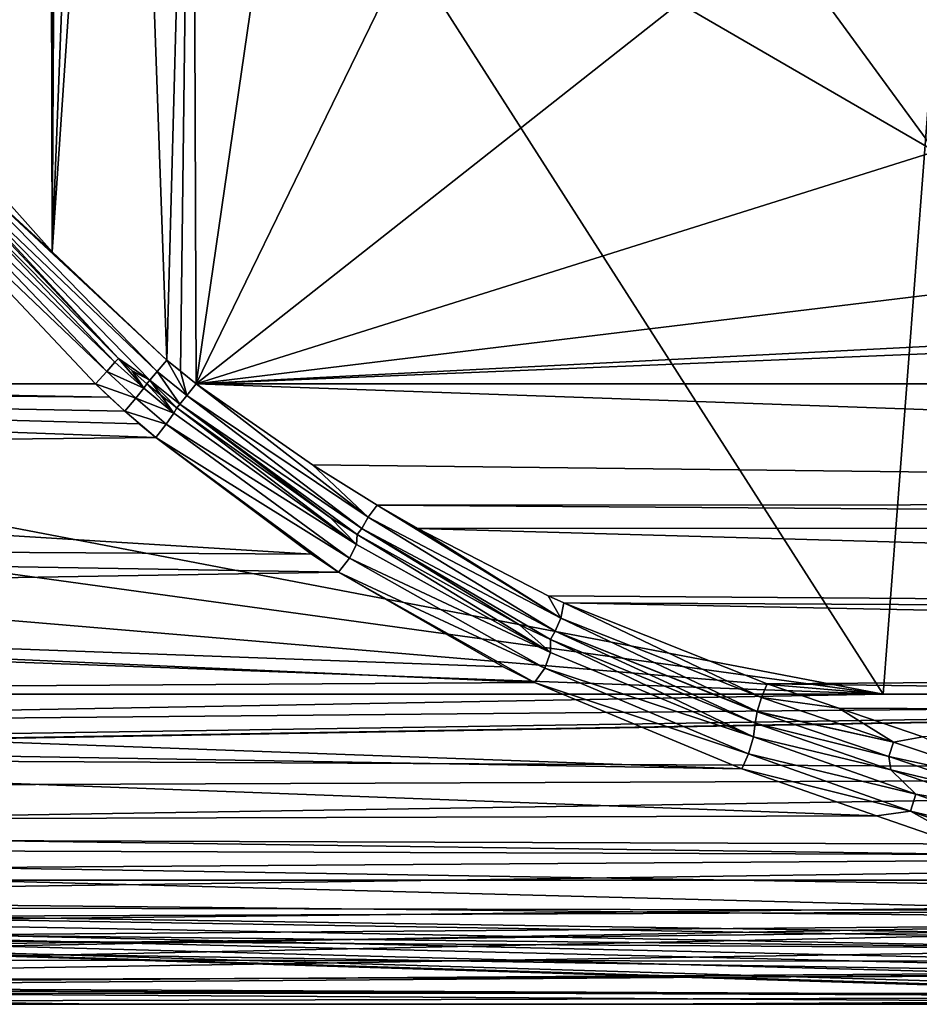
# Model space of a CAD drawing. Extents: x 0 to 500, y -78 to 1266.
# Tile 8 of 197: x 43 to 57, y -78 to -62. Entities that reach past the tile are written whole.
import ezdxf

# ---------------------------------------------------------------- set-up
doc = ezdxf.new("R2010")
doc.units = 0
doc.header["$LTSCALE"] = 65.185185
for name, color, linetype in [('258', 7, 'CONTINUOUS'), ('259', 7, 'CONTINUOUS'), ('261', 7, 'CONTINUOUS'), ('264', 7, 'CONTINUOUS'), ('268', 7, 'CONTINUOUS'), ('277', 7, 'CONTINUOUS'), ('278', 7, 'CONTINUOUS'), ('281', 7, 'CONTINUOUS'), ('287', 7, 'CONTINUOUS'), ('289', 7, 'CONTINUOUS'), ('290', 7, 'CONTINUOUS'), ('291', 7, 'CONTINUOUS'), ('303', 7, 'CONTINUOUS'), ('304', 7, 'CONTINUOUS'), ('305', 7, 'CONTINUOUS'), ('306', 7, 'CONTINUOUS'), ('307', 7, 'CONTINUOUS'), ('312', 7, 'CONTINUOUS'), ('314', 7, 'CONTINUOUS'), ('379', 7, 'CONTINUOUS'), ('380', 7, 'CONTINUOUS'), ('382', 7, 'CONTINUOUS'), ('385', 7, 'CONTINUOUS'), ('391', 7, 'CONTINUOUS'), ('403', 7, 'CONTINUOUS')]:
    doc.layers.add(name, color=color, linetype=linetype)

msp = doc.modelspace()

# ---------------------------------------------------------------- linework, layer by layer
at = {"layer": '258', "color": 7, "linetype": 'CONTINUOUS'}
msp.add_3dface([(43.885, -68, -20), (32.443, -68, -20), (40.438, -64.342, -20), (43.885, -68, -20)], dxfattribs=at)
at = {"layer": '259', "color": 7, "linetype": 'CONTINUOUS'}
for points in [[(67.329, -78, -0.025), (6.003, -78, -0.025), (67.329, -78, -9.763), (67.329, -78, -0.025)], [(6.003, -78, -0.025), (21, -78, -10), (44.039, -78, -10), (6.003, -78, -0.025)], [(67.329, -78, -9.763), (6.003, -78, -0.025), (67.202, -78, -9.884), (67.329, -78, -9.763)], [(67.202, -78, -9.884), (6.003, -78, -0.025), (67.079, -78, -10), (67.202, -78, -9.884)], [(67.079, -78, -10), (6.003, -78, -0.025), (44.039, -78, -10), (67.079, -78, -10)]]:
    msp.add_3dface(points, dxfattribs=at)
at = {"layer": '261', "color": 7, "linetype": 'CONTINUOUS'}
for points in [[(100, -76, -0.025), (3, -76, -0.025), (100, -77, -0.025), (100, -76, -0.025)], [(67.879, -77.476, -0.025), (3, -76, -0.025), (67.861, -77.59, -0.025), (67.879, -77.476, -0.025)], [(3, -76, -0.025), (67.879, -77.476, -0.025), (67.953, -77.236, -0.025), (3, -76, -0.025)], [(67.861, -77.59, -0.025), (3, -76, -0.025), (67.792, -77.748, -0.025), (67.861, -77.59, -0.025)], [(67.792, -77.748, -0.025), (3, -76, -0.025), (67.6, -77.929, -0.025), (67.792, -77.748, -0.025)], [(67.6, -77.929, -0.025), (3, -76, -0.025), (67.469, -77.982, -0.025), (67.6, -77.929, -0.025)], [(67.469, -77.982, -0.025), (3, -76, -0.025), (67.329, -78, -0.025), (67.469, -77.982, -0.025)], [(67.329, -78, -0.025), (3, -76, -0.025), (6.003, -78, -0.025), (67.329, -78, -0.025)], [(100, -77, -0.025), (3, -76, -0.025), (68.378, -77, -0.025), (100, -77, -0.025)], [(68.378, -77, -0.025), (3, -76, -0.025), (68.135, -77.063, -0.025), (68.378, -77, -0.025)], [(68.135, -77.063, -0.025), (3, -76, -0.025), (67.953, -77.236, -0.025), (68.135, -77.063, -0.025)]]:
    msp.add_3dface(points, dxfattribs=at)
at = {"layer": '264', "color": 7, "linetype": 'CONTINUOUS'}
for points in [[(3, -76, -0.025), (100, -76, -0.025), (3, -76), (3, -76, -0.025)], [(3, -76), (100, -76, -0.025), (100, -76), (3, -76)]]:
    msp.add_3dface(points, dxfattribs=at)
at = {"layer": '268', "color": 7, "linetype": 'CONTINUOUS'}
for points in [[(21, -69.126, -19.936), (21, -68, -20), (44.856, -68.867, -19.962), (21, -69.126, -19.936)], [(21, -68, -20), (32.443, -68, -20), (44.113, -68.216, -19.998), (21, -68, -20)], [(44.856, -68.867, -19.962), (21, -68, -20), (44.589, -68.643, -19.979), (44.856, -68.867, -19.962)], [(44.589, -68.643, -19.979), (21, -68, -20), (44.357, -68.443, -19.99), (44.589, -68.643, -19.979)], [(44.357, -68.443, -19.99), (21, -68, -20), (44.113, -68.216, -19.998), (44.357, -68.443, -19.99)], [(32.443, -68, -20), (43.885, -68, -20), (44.113, -68.216, -19.998), (32.443, -68, -20)], [(47.366, -70.746, -19.616), (21, -69.126, -19.936), (44.856, -68.867, -19.962), (47.366, -70.746, -19.616)], [(21, -70.588, -19.659), (21, -69.126, -19.936), (47.366, -70.746, -19.616), (21, -70.588, -19.659)], [(21, -71.484, -19.373), (21, -70.588, -19.659), (47.803, -71.034, -19.529), (21, -71.484, -19.373)], [(47.803, -71.034, -19.529), (21, -70.588, -19.659), (47.366, -70.746, -19.616), (47.803, -71.034, -19.529)], [(50.457, -72.562, -18.899), (21, -71.484, -19.373), (47.803, -71.034, -19.529), (50.457, -72.562, -18.899)], [(21, -73, -18.66), (21, -71.484, -19.373), (50.96, -72.813, -18.765), (21, -73, -18.66)], [(50.96, -72.813, -18.765), (21, -71.484, -19.373), (50.457, -72.562, -18.899), (50.96, -72.813, -18.765)], [(54.303, -74.207, -17.841), (21, -73, -18.66), (50.96, -72.813, -18.765), (54.303, -74.207, -17.841)], [(21, -73.637, -18.259), (21, -73, -18.66), (54.303, -74.207, -17.841), (21, -73.637, -18.259)], [(21, -75.071, -17.071), (21, -73.637, -18.259), (56.475, -74.963, -17.177), (21, -75.071, -17.071)], [(56.475, -74.963, -17.177), (21, -73.637, -18.259), (54.303, -74.207, -17.841), (56.475, -74.963, -17.177)], [(58.272, -75.584, -16.518), (21, -75.071, -17.071), (56.475, -74.963, -17.177), (58.272, -75.584, -16.518)], [(21, -75.459, -16.66), (21, -75.071, -17.071), (58.272, -75.584, -16.518), (21, -75.459, -16.66)], [(21, -76.66, -15), (21, -75.459, -16.66), (60.983, -76.507, -15.256), (21, -76.66, -15)], [(60.983, -76.507, -15.256), (21, -75.459, -16.66), (59.758, -76.092, -15.875), (60.983, -76.507, -15.256)], [(59.758, -76.092, -15.875), (21, -75.459, -16.66), (58.272, -75.584, -16.518), (59.758, -76.092, -15.875)], [(62.808, -77.117, -14.109), (21, -76.66, -15), (60.983, -76.507, -15.256), (62.808, -77.117, -14.109)], [(21, -76.843, -14.669), (21, -76.66, -15), (62.808, -77.117, -14.109), (21, -76.843, -14.669)], [(21, -77.659, -12.588), (21, -76.843, -14.669), (64.065, -77.528, -13.037), (21, -77.659, -12.588)], [(64.065, -77.528, -13.037), (21, -76.843, -14.669), (62.808, -77.117, -14.109), (64.065, -77.528, -13.037)], [(21, -77.659, -12.588), (64.065, -77.528, -13.037), (65.475, -77.869, -11.611), (21, -77.659, -12.588)], [(21, -77.707, -12.404), (21, -77.659, -12.588), (65.475, -77.869, -11.611), (21, -77.707, -12.404)], [(21, -78, -10), (21, -77.707, -12.404), (44.039, -78, -10), (21, -78, -10)], [(21, -77.707, -12.404), (67.079, -78, -10), (44.039, -78, -10), (21, -77.707, -12.404)], [(67.079, -78, -10), (21, -77.707, -12.404), (65.555, -77.882, -11.531), (67.079, -78, -10)], [(65.555, -77.882, -11.531), (21, -77.707, -12.404), (65.475, -77.869, -11.611), (65.555, -77.882, -11.531)]]:
    msp.add_3dface(points, dxfattribs=at)
at = {"layer": '277', "color": 7, "linetype": 'CONTINUOUS'}
for points in [[(100.604, -16.006), (3, -14.041), (100, -76), (100.604, -16.006)], [(3, -14.041), (3, -76), (100, -76), (3, -14.041)]]:
    msp.add_3dface(points, dxfattribs=at)
at = {"layer": '278', "color": 7, "linetype": 'CONTINUOUS'}
for points in [[(43.432, -22.856, -19), (44, -45, -19), (43.188, -65.871, -19), (43.432, -22.856, -19)], [(43.26, -23.022, -19), (43.432, -22.856, -19), (43.188, -65.871, -19), (43.26, -23.022, -19)], [(43.084, -23.194, -19), (43.26, -23.022, -19), (43.188, -65.871, -19), (43.084, -23.194, -19)], [(39.943, -27.033, -19), (43.084, -23.194, -19), (41.521, -64.011, -19), (39.943, -27.033, -19)], [(41.521, -64.011, -19), (43.084, -23.194, -19), (43.188, -65.871, -19), (41.521, -64.011, -19)], [(44, -45, -19), (44.36, -48.654, -19), (43.188, -65.871, -19), (44, -45, -19)], [(43.188, -65.871, -19), (44.36, -48.654, -19), (45.035, -67.619, -19), (43.188, -65.871, -19)], [(44.36, -48.654, -19), (45.45, -52.252, -19), (45.035, -67.619, -19), (44.36, -48.654, -19)], [(45.035, -67.619, -19), (45.45, -52.252, -19), (45.256, -67.799, -19), (45.035, -67.619, -19)], [(45.256, -67.799, -19), (45.45, -52.252, -19), (45.506, -68, -19), (45.256, -67.799, -19)], [(45.45, -52.252, -19), (47.289, -55.721, -19), (45.506, -68, -19), (45.45, -52.252, -19)], [(47.289, -55.721, -19), (49.902, -58.968, -19), (45.506, -68, -19), (47.289, -55.721, -19)], [(49.902, -58.968, -19), (53.292, -61.865, -19), (45.506, -68, -19), (49.902, -58.968, -19)], [(53.292, -61.865, -19), (57.419, -64.259, -19), (45.506, -68, -19), (53.292, -61.865, -19)], [(57.419, -64.259, -19), (62.169, -65.981, -19), (45.506, -68, -19), (57.419, -64.259, -19)], [(62.169, -65.981, -19), (67.341, -66.885, -19), (45.506, -68, -19), (62.169, -65.981, -19)], [(67.341, -66.885, -19), (72.663, -66.885, -19), (45.506, -68, -19), (67.341, -66.885, -19)], [(45.506, -68, -19), (72.663, -66.885, -19), (72.753, -68, -19), (45.506, -68, -19)]]:
    msp.add_3dface(points, dxfattribs=at)
at = {"layer": '281', "color": 7, "linetype": 'CONTINUOUS'}
for points in [[(45.506, -68, -19), (72.753, -68, -19), (100, -69.923, -18.792), (45.506, -68, -19)], [(45.506, -68, -19), (100, -69.923, -18.792), (47.383, -69.308, -18.904), (45.506, -68, -19)], [(47.383, -69.308, -18.904), (100, -69.923, -18.792), (48.426, -69.954, -18.785), (47.383, -69.308, -18.904)], [(100, -69.923, -18.792), (100, -70.329, -18.693), (48.426, -69.954, -18.785), (100, -69.923, -18.792)], [(48.426, -69.954, -18.785), (100, -70.329, -18.693), (49.082, -70.332, -18.693), (48.426, -69.954, -18.785)], [(100, -70.329, -18.693), (100, -71.771, -18.172), (49.082, -70.332, -18.693), (100, -70.329, -18.693)], [(49.082, -70.332, -18.693), (100, -71.771, -18.172), (51.183, -71.416, -18.327), (49.082, -70.332, -18.693)], [(51.183, -71.416, -18.327), (100, -71.771, -18.172), (51.431, -71.532, -18.278), (51.183, -71.416, -18.327)], [(100, -71.771, -18.172), (100, -72.5, -17.794), (51.431, -71.532, -18.278), (100, -71.771, -18.172)], [(51.431, -71.532, -18.278), (100, -72.5, -17.794), (54.711, -72.838, -17.589), (51.431, -71.532, -18.278)], [(100, -72.5, -17.794), (100, -73.441, -17.169), (54.711, -72.838, -17.589), (100, -72.5, -17.794)], [(54.711, -72.838, -17.589), (100, -73.441, -17.169), (55.866, -73.23, -17.324), (54.711, -72.838, -17.589)], [(55.866, -73.23, -17.324), (100, -73.441, -17.169), (57.22, -73.691, -16.972), (55.866, -73.23, -17.324)]]:
    msp.add_3dface(points, dxfattribs=at)
at = {"layer": '287', "color": 7, "linetype": 'CONTINUOUS'}
for points in [[(41.24, -64.338, -19.237), (44.254, -67.593, -19.476), (40.866, -63.998, -19.476), (41.24, -64.338, -19.237)], [(41.521, -64.011, -19), (43.188, -65.871, -19), (41.379, -64.221, -19.063), (41.521, -64.011, -19)], [(44.878, -67.804, -19.063), (41.24, -64.338, -19.237), (41.379, -64.221, -19.063), (44.878, -67.804, -19.063)], [(43.188, -65.871, -19), (45.035, -67.619, -19), (41.379, -64.221, -19.063), (43.188, -65.871, -19)], [(41.379, -64.221, -19.063), (45.035, -67.619, -19), (44.88, -67.802, -19.062), (41.379, -64.221, -19.063)], [(44.878, -67.804, -19.063), (41.379, -64.221, -19.063), (44.88, -67.802, -19.062), (44.878, -67.804, -19.063)], [(44.76, -67.943, -19.237), (44.254, -67.593, -19.476), (41.24, -64.338, -19.237), (44.76, -67.943, -19.237)], [(44.76, -67.943, -19.237), (41.24, -64.338, -19.237), (44.762, -67.941, -19.233), (44.76, -67.943, -19.237)], [(44.762, -67.941, -19.233), (41.24, -64.338, -19.237), (44.878, -67.804, -19.063), (44.762, -67.941, -19.233)], [(44.476, -67.791, -19.475), (44.254, -67.593, -19.476), (44.76, -67.943, -19.237), (44.476, -67.791, -19.475)], [(44.712, -67.999, -19.472), (44.476, -67.791, -19.475), (44.76, -67.943, -19.237), (44.712, -67.999, -19.472)]]:
    msp.add_3dface(points, dxfattribs=at)
at = {"layer": '289', "color": 7, "linetype": 'CONTINUOUS'}
for points in [[(54.711, -72.838, -17.589), (55.866, -73.23, -17.324), (54.618, -73.054, -17.522), (54.711, -72.838, -17.589)], [(54.617, -73.057, -17.522), (56.749, -73.773, -16.987), (54.548, -73.282, -17.571), (54.617, -73.057, -17.522)], [(54.618, -73.054, -17.522), (55.866, -73.23, -17.324), (54.617, -73.057, -17.522), (54.618, -73.054, -17.522)], [(54.617, -73.057, -17.522), (55.866, -73.23, -17.324), (56.749, -73.773, -16.987), (54.617, -73.057, -17.522)], [(56.674, -74.006, -17.017), (54.516, -73.468, -17.724), (54.547, -73.288, -17.574), (56.674, -74.006, -17.017)], [(56.749, -73.773, -16.987), (54.547, -73.288, -17.574), (54.548, -73.282, -17.571), (56.749, -73.773, -16.987)], [(56.674, -74.006, -17.017), (54.547, -73.288, -17.574), (56.749, -73.773, -16.987), (56.674, -74.006, -17.017)], [(55.866, -73.23, -17.324), (57.22, -73.691, -16.972), (56.749, -73.773, -16.987), (55.866, -73.23, -17.324)], [(56.703, -74.222, -17.132), (54.516, -73.468, -17.724), (56.674, -74.006, -17.017), (56.703, -74.222, -17.132)], [(56.674, -74.006, -17.017), (56.749, -73.773, -16.987), (58.848, -74.481, -16.336), (56.674, -74.006, -17.017)], [(56.749, -73.773, -16.987), (57.22, -73.691, -16.972), (58.848, -74.481, -16.336), (56.749, -73.773, -16.987)], [(58.766, -74.714, -16.344), (56.703, -74.222, -17.132), (56.674, -74.006, -17.017), (58.766, -74.714, -16.344)], [(58.766, -74.714, -16.344), (56.674, -74.006, -17.017), (58.848, -74.481, -16.336), (58.766, -74.714, -16.344)], [(58.517, -74.847, -16.534), (56.703, -74.222, -17.132), (58.766, -74.714, -16.344), (58.517, -74.847, -16.534)]]:
    msp.add_3dface(points, dxfattribs=at)
at = {"layer": '290', "color": 7, "linetype": 'CONTINUOUS'}
for points in [[(45.506, -68, -19), (48.28, -70.151, -18.803), (45.358, -68.187, -19.06), (45.506, -68, -19)], [(45.506, -68, -19), (47.383, -69.308, -18.904), (48.28, -70.151, -18.803), (45.506, -68, -19)], [(45.358, -68.187, -19.06), (48.178, -70.332, -18.933), (45.246, -68.328, -19.227), (45.358, -68.187, -19.06)], [(48.28, -70.151, -18.803), (48.178, -70.332, -18.933), (45.358, -68.187, -19.06), (48.28, -70.151, -18.803)], [(47.668, -70.154, -19.218), (45.197, -68.39, -19.459), (45.246, -68.328, -19.227), (47.668, -70.154, -19.218)], [(48.1, -70.427, -19.15), (47.668, -70.154, -19.218), (45.246, -68.328, -19.227), (48.1, -70.427, -19.15)], [(48.178, -70.332, -18.933), (48.1, -70.427, -19.15), (45.246, -68.328, -19.227), (48.178, -70.332, -18.933)], [(47.383, -69.308, -18.904), (48.426, -69.954, -18.785), (48.28, -70.151, -18.803), (47.383, -69.308, -18.904)], [(48.28, -70.151, -18.803), (48.426, -69.954, -18.785), (51.383, -71.776, -18.238), (48.28, -70.151, -18.803)], [(48.426, -69.954, -18.785), (49.082, -70.332, -18.693), (51.383, -71.776, -18.238), (48.426, -69.954, -18.785)], [(48.178, -70.332, -18.933), (48.28, -70.151, -18.803), (51.295, -71.986, -18.327), (48.178, -70.332, -18.933)], [(51.295, -71.986, -18.327), (48.28, -70.151, -18.803), (51.383, -71.776, -18.238), (51.295, -71.986, -18.327)], [(48.1, -70.427, -19.15), (48.178, -70.332, -18.933), (50.719, -71.882, -18.632), (48.1, -70.427, -19.15)], [(50.719, -71.882, -18.632), (48.178, -70.332, -18.933), (51.216, -72.123, -18.52), (50.719, -71.882, -18.632)], [(51.216, -72.123, -18.52), (48.178, -70.332, -18.933), (51.295, -71.986, -18.327), (51.216, -72.123, -18.52)], [(49.082, -70.332, -18.693), (51.183, -71.416, -18.327), (51.383, -71.776, -18.238), (49.082, -70.332, -18.693)], [(51.183, -71.416, -18.327), (51.431, -71.532, -18.278), (51.383, -71.776, -18.238), (51.183, -71.416, -18.327)], [(51.431, -71.532, -18.278), (54.618, -73.054, -17.522), (51.383, -71.776, -18.238), (51.431, -71.532, -18.278)], [(51.431, -71.532, -18.278), (54.711, -72.838, -17.589), (54.618, -73.054, -17.522), (51.431, -71.532, -18.278)], [(54.548, -73.282, -17.571), (51.295, -71.986, -18.327), (51.383, -71.776, -18.238), (54.548, -73.282, -17.571)], [(54.618, -73.054, -17.522), (54.617, -73.057, -17.522), (51.383, -71.776, -18.238), (54.618, -73.054, -17.522)], [(54.617, -73.057, -17.522), (54.548, -73.282, -17.571), (51.383, -71.776, -18.238), (54.617, -73.057, -17.522)], [(54.516, -73.468, -17.724), (51.216, -72.123, -18.52), (51.295, -71.986, -18.327), (54.516, -73.468, -17.724)], [(54.547, -73.288, -17.574), (54.516, -73.468, -17.724), (51.295, -71.986, -18.327), (54.547, -73.288, -17.574)], [(54.548, -73.282, -17.571), (54.547, -73.288, -17.574), (51.295, -71.986, -18.327), (54.548, -73.282, -17.571)]]:
    msp.add_3dface(points, dxfattribs=at)
at = {"layer": '291', "color": 7, "linetype": 'CONTINUOUS'}
for points in [[(44.88, -67.802, -19.062), (45.035, -67.619, -19), (45.358, -68.187, -19.06), (44.88, -67.802, -19.062)], [(45.035, -67.619, -19), (45.256, -67.799, -19), (45.358, -68.187, -19.06), (45.035, -67.619, -19)], [(44.762, -67.941, -19.233), (44.878, -67.804, -19.063), (45.246, -68.328, -19.227), (44.762, -67.941, -19.233)], [(44.878, -67.804, -19.063), (44.88, -67.802, -19.062), (45.246, -68.328, -19.227), (44.878, -67.804, -19.063)], [(44.88, -67.802, -19.062), (45.358, -68.187, -19.06), (45.246, -68.328, -19.227), (44.88, -67.802, -19.062)], [(45.256, -67.799, -19), (45.506, -68, -19), (45.358, -68.187, -19.06), (45.256, -67.799, -19)], [(44.712, -67.999, -19.472), (44.76, -67.943, -19.237), (44.938, -68.184, -19.467), (44.712, -67.999, -19.472)], [(44.76, -67.943, -19.237), (44.762, -67.941, -19.233), (45.197, -68.39, -19.459), (44.76, -67.943, -19.237)], [(44.76, -67.943, -19.237), (45.197, -68.39, -19.459), (44.938, -68.184, -19.467), (44.76, -67.943, -19.237)], [(45.197, -68.39, -19.459), (44.762, -67.941, -19.233), (45.246, -68.328, -19.227), (45.197, -68.39, -19.459)]]:
    msp.add_3dface(points, dxfattribs=at)
at = {"layer": '303', "color": 7, "linetype": 'CONTINUOUS'}
for points in [[(40.866, -63.998, -19.476), (44.254, -67.593, -19.476), (41.087, -64.398, -19.74), (40.866, -63.998, -19.476)], [(43.885, -68, -20), (40.438, -64.342, -20), (44.065, -67.802, -19.931), (43.885, -68, -20)], [(44.065, -67.802, -19.931), (40.438, -64.342, -20), (40.933, -64.526, -19.931), (44.065, -67.802, -19.931)], [(44.199, -67.653, -19.74), (40.933, -64.526, -19.931), (41.087, -64.398, -19.74), (44.199, -67.653, -19.74)], [(44.254, -67.593, -19.476), (44.199, -67.653, -19.74), (41.087, -64.398, -19.74), (44.254, -67.593, -19.476)], [(44.065, -67.802, -19.931), (40.933, -64.526, -19.931), (44.199, -67.653, -19.74), (44.065, -67.802, -19.931)]]:
    msp.add_3dface(points, dxfattribs=at)
at = {"layer": '304', "color": 7, "linetype": 'CONTINUOUS'}
for points in [[(44.199, -67.653, -19.74), (44.254, -67.593, -19.476), (44.663, -68.071, -19.738), (44.199, -67.653, -19.74)], [(44.254, -67.593, -19.476), (44.476, -67.791, -19.475), (44.663, -68.071, -19.738), (44.254, -67.593, -19.476)], [(44.065, -67.802, -19.931), (44.199, -67.653, -19.74), (44.663, -68.071, -19.738), (44.065, -67.802, -19.931)], [(43.885, -68, -20), (44.065, -67.802, -19.931), (44.533, -68.233, -19.928), (43.885, -68, -20)], [(44.533, -68.233, -19.928), (44.065, -67.802, -19.931), (44.663, -68.071, -19.738), (44.533, -68.233, -19.928)], [(44.476, -67.791, -19.475), (44.712, -67.999, -19.472), (44.663, -68.071, -19.738), (44.476, -67.791, -19.475)], [(43.885, -68, -20), (44.357, -68.443, -19.99), (44.113, -68.216, -19.998), (43.885, -68, -20)], [(44.357, -68.443, -19.99), (43.885, -68, -20), (44.533, -68.233, -19.928), (44.357, -68.443, -19.99)]]:
    msp.add_3dface(points, dxfattribs=at)
at = {"layer": '305', "color": 7, "linetype": 'CONTINUOUS'}
for points in [[(44.533, -68.233, -19.928), (44.663, -68.071, -19.738), (45.149, -68.473, -19.725), (44.533, -68.233, -19.928)], [(44.663, -68.071, -19.738), (44.712, -67.999, -19.472), (45.149, -68.473, -19.725), (44.663, -68.071, -19.738)], [(44.712, -67.999, -19.472), (44.938, -68.184, -19.467), (45.149, -68.473, -19.725), (44.712, -67.999, -19.472)], [(44.938, -68.184, -19.467), (45.197, -68.39, -19.459), (45.149, -68.473, -19.725), (44.938, -68.184, -19.467)], [(44.357, -68.443, -19.99), (44.533, -68.233, -19.928), (45.025, -68.648, -19.909), (44.357, -68.443, -19.99)], [(45.025, -68.648, -19.909), (44.533, -68.233, -19.928), (45.149, -68.473, -19.725), (45.025, -68.648, -19.909)], [(44.856, -68.867, -19.962), (44.589, -68.643, -19.979), (44.357, -68.443, -19.99), (44.856, -68.867, -19.962)], [(44.856, -68.867, -19.962), (44.357, -68.443, -19.99), (45.025, -68.648, -19.909), (44.856, -68.867, -19.962)]]:
    msp.add_3dface(points, dxfattribs=at)
at = {"layer": '306', "color": 7, "linetype": 'CONTINUOUS'}
for points in [[(45.025, -68.648, -19.909), (45.149, -68.473, -19.725), (48.089, -70.589, -19.385), (45.025, -68.648, -19.909)], [(45.149, -68.473, -19.725), (45.197, -68.39, -19.459), (48.089, -70.589, -19.385), (45.149, -68.473, -19.725)], [(45.197, -68.39, -19.459), (47.668, -70.154, -19.218), (48.089, -70.589, -19.385), (45.197, -68.39, -19.459)], [(44.856, -68.867, -19.962), (45.025, -68.648, -19.909), (47.981, -70.811, -19.524), (44.856, -68.867, -19.962)], [(47.981, -70.811, -19.524), (45.025, -68.648, -19.909), (48.089, -70.589, -19.385), (47.981, -70.811, -19.524)], [(47.803, -71.034, -19.529), (47.366, -70.746, -19.616), (44.856, -68.867, -19.962), (47.803, -71.034, -19.529)], [(47.803, -71.034, -19.529), (44.856, -68.867, -19.962), (47.981, -70.811, -19.524), (47.803, -71.034, -19.529)], [(47.668, -70.154, -19.218), (48.1, -70.427, -19.15), (48.089, -70.589, -19.385), (47.668, -70.154, -19.218)], [(48.089, -70.589, -19.385), (48.1, -70.427, -19.15), (51.219, -72.331, -18.719), (48.089, -70.589, -19.385)], [(48.1, -70.427, -19.15), (50.719, -71.882, -18.632), (51.219, -72.331, -18.719), (48.1, -70.427, -19.15)], [(47.981, -70.811, -19.524), (48.089, -70.589, -19.385), (51.219, -72.331, -18.719), (47.981, -70.811, -19.524)], [(47.803, -71.034, -19.529), (47.981, -70.811, -19.524), (51.126, -72.584, -18.808), (47.803, -71.034, -19.529)], [(51.126, -72.584, -18.808), (47.981, -70.811, -19.524), (51.219, -72.331, -18.719), (51.126, -72.584, -18.808)], [(50.96, -72.813, -18.765), (50.457, -72.562, -18.899), (47.803, -71.034, -19.529), (50.96, -72.813, -18.765)], [(50.96, -72.813, -18.765), (47.803, -71.034, -19.529), (51.126, -72.584, -18.808), (50.96, -72.813, -18.765)], [(50.719, -71.882, -18.632), (51.216, -72.123, -18.52), (51.219, -72.331, -18.719), (50.719, -71.882, -18.632)], [(51.216, -72.123, -18.52), (54.516, -73.468, -17.724), (54.488, -73.692, -17.897), (51.216, -72.123, -18.52)], [(51.219, -72.331, -18.719), (51.216, -72.123, -18.52), (54.488, -73.692, -17.897), (51.219, -72.331, -18.719)], [(51.126, -72.584, -18.808), (51.219, -72.331, -18.719), (54.488, -73.692, -17.897), (51.126, -72.584, -18.808)], [(50.96, -72.813, -18.765), (51.126, -72.584, -18.808), (54.41, -73.962, -17.94), (50.96, -72.813, -18.765)], [(54.41, -73.962, -17.94), (51.126, -72.584, -18.808), (54.488, -73.692, -17.897), (54.41, -73.962, -17.94)], [(54.303, -74.207, -17.841), (50.96, -72.813, -18.765), (54.41, -73.962, -17.94), (54.303, -74.207, -17.841)]]:
    msp.add_3dface(points, dxfattribs=at)
at = {"layer": '307', "color": 7, "linetype": 'CONTINUOUS'}
for points in [[(54.516, -73.468, -17.724), (56.703, -74.222, -17.132), (54.488, -73.692, -17.897), (54.516, -73.468, -17.724)], [(54.41, -73.962, -17.94), (54.488, -73.692, -17.897), (57.106, -74.613, -17.144), (54.41, -73.962, -17.94)], [(54.488, -73.692, -17.897), (56.703, -74.222, -17.132), (57.106, -74.613, -17.144), (54.488, -73.692, -17.897)], [(54.303, -74.207, -17.841), (54.41, -73.962, -17.94), (57.021, -74.885, -17.155), (54.303, -74.207, -17.841)], [(57.021, -74.885, -17.155), (54.41, -73.962, -17.94), (57.106, -74.613, -17.144), (57.021, -74.885, -17.155)], [(56.475, -74.963, -17.177), (54.303, -74.207, -17.841), (57.021, -74.885, -17.155), (56.475, -74.963, -17.177)], [(56.703, -74.222, -17.132), (58.517, -74.847, -16.534), (57.106, -74.613, -17.144), (56.703, -74.222, -17.132)], [(59.672, -75.514, -16.188), (57.021, -74.885, -17.155), (57.106, -74.613, -17.144), (59.672, -75.514, -16.188)], [(58.517, -74.847, -16.534), (59.672, -75.514, -16.188), (57.106, -74.613, -17.144), (58.517, -74.847, -16.534)], [(58.272, -75.584, -16.518), (56.475, -74.963, -17.177), (57.021, -74.885, -17.155), (58.272, -75.584, -16.518)], [(59.577, -75.781, -16.168), (58.272, -75.584, -16.518), (57.021, -74.885, -17.155), (59.577, -75.781, -16.168)], [(59.577, -75.781, -16.168), (57.021, -74.885, -17.155), (59.672, -75.514, -16.188), (59.577, -75.781, -16.168)]]:
    msp.add_3dface(points, dxfattribs=at)
at = {"layer": '312', "color": 7, "linetype": 'CONTINUOUS'}
msp.add_3dface([(58.32, -62.472, -17), (54.505, -60.273, -17), (57.282, -28.039, -17), (58.32, -62.472, -17)], dxfattribs=at)
at = {"layer": '314', "color": 7, "linetype": 'CONTINUOUS'}
for points in [[(57.419, -64.259, -19), (53.292, -61.865, -19), (54.505, -60.273, -17), (57.419, -64.259, -19)], [(57.419, -64.259, -19), (54.505, -60.273, -17), (58.32, -62.472, -17), (57.419, -64.259, -19)]]:
    msp.add_3dface(points, dxfattribs=at)
at = {"layer": '379', "color": 7, "linetype": 'CONTINUOUS'}
for points in [[(31.238, -68.156, 20), (56.583, -73, 20), (21, -17.404, 20), (31.238, -68.156, 20)], [(21, -17.404, 20), (56.583, -73, 20), (60.772, -18.205, 20), (21, -17.404, 20)], [(56.583, -73, 20), (84, -73, 20), (60.772, -18.205, 20), (56.583, -73, 20)], [(31.286, -69.514, 20), (56.583, -73, 20), (31.238, -68.156, 20), (31.286, -69.514, 20)], [(30.943, -70.836, 20), (56.583, -73, 20), (31.286, -69.514, 20), (30.943, -70.836, 20)], [(30.225, -72.027, 20), (56.583, -73, 20), (30.943, -70.836, 20), (30.225, -72.027, 20)], [(29.165, -73, 20), (56.583, -73, 20), (30.225, -72.027, 20), (29.165, -73, 20)]]:
    msp.add_3dface(points, dxfattribs=at)
at = {"layer": '380', "color": 7, "linetype": 'CONTINUOUS'}
for points in [[(6, -78, 0.025), (100, -78, 0.025), (6.097, -78, 1.703), (6, -78, 0.025)], [(100, -78, 0.025), (6.381, -78, 3.359), (6.097, -78, 1.703), (100, -78, 0.025)], [(100, -78, 0.025), (6.848, -78, 4.973), (6.381, -78, 3.359), (100, -78, 0.025)], [(100, -78, 0.025), (7.493, -78, 6.524), (6.848, -78, 4.973), (100, -78, 0.025)], [(100, -78, 0.025), (8.308, -78, 7.994), (7.493, -78, 6.524), (100, -78, 0.025)], [(100, -78, 0.025), (9.281, -78, 9.364), (8.308, -78, 7.994), (100, -78, 0.025)], [(100, -78, 0.025), (10.402, -78, 10.615), (9.281, -78, 9.364), (100, -78, 0.025)], [(100, -78, 0.025), (11.656, -78, 11.734), (10.402, -78, 10.615), (100, -78, 0.025)], [(100, -78, 0.025), (13.027, -78, 12.706), (11.656, -78, 11.734), (100, -78, 0.025)], [(100, -78, 0.025), (14.498, -78, 13.518), (13.027, -78, 12.706), (100, -78, 0.025)], [(100, -78, 0.025), (16.051, -78, 14.16), (14.498, -78, 13.518), (100, -78, 0.025)], [(100, -78, 0.025), (17.666, -78, 14.625), (16.051, -78, 14.16), (100, -78, 0.025)], [(100, -78, 0.025), (19.322, -78, 14.906), (17.666, -78, 14.625), (100, -78, 0.025)], [(100, -78, 0.025), (21, -78, 15), (19.322, -78, 14.906), (100, -78, 0.025)], [(21, -78, 15), (100, -78, 0.025), (52.5, -78, 15), (21, -78, 15)], [(52.5, -78, 15), (100, -78, 0.025), (85.237, -78, 8.573), (52.5, -78, 15)], [(84, -78, 15), (52.5, -78, 15), (84, -78, 11), (84, -78, 15)], [(84, -78, 11), (52.5, -78, 15), (84.147, -78, 10.073), (84, -78, 11)], [(84.147, -78, 10.073), (52.5, -78, 15), (84.573, -78, 9.237), (84.147, -78, 10.073)], [(84.573, -78, 9.237), (52.5, -78, 15), (85.237, -78, 8.573), (84.573, -78, 9.237)]]:
    msp.add_3dface(points, dxfattribs=at)
at = {"layer": '382', "color": 7, "linetype": 'CONTINUOUS'}
for points in [[(3, -76, 0.025), (100, -76, 0.025), (3.064, -77.047, 0.025), (3, -76, 0.025)], [(3.064, -77.047, 0.025), (100, -76, 0.025), (4.459, -77.757, 0.025), (3.064, -77.047, 0.025)], [(4.459, -77.757, 0.025), (100, -76, 0.025), (6, -78, 0.025), (4.459, -77.757, 0.025)], [(6, -78, 0.025), (100, -76, 0.025), (100, -76.5, 0.025), (6, -78, 0.025)], [(100, -78, 0.025), (6, -78, 0.025), (100, -76.5, 0.025), (100, -78, 0.025)]]:
    msp.add_3dface(points, dxfattribs=at)
at = {"layer": '385', "color": 7, "linetype": 'CONTINUOUS'}
for points in [[(100, -76, 0.025), (3, -76, 0.025), (100, -76), (100, -76, 0.025)], [(3, -76, 0.025), (3, -76), (100, -76), (3, -76, 0.025)]]:
    msp.add_3dface(points, dxfattribs=at)
at = {"layer": '391', "color": 7, "linetype": 'CONTINUOUS'}
for points in [[(25.673, -74, 19.899), (84, -73, 20), (26.23, -73.979, 19.903), (25.673, -74, 19.899)], [(84, -73, 20), (25.673, -74, 19.899), (84, -74.299, 19.828), (84, -73, 20)], [(26.23, -73.979, 19.903), (84, -73, 20), (27.032, -73.871, 19.924), (26.23, -73.979, 19.903)], [(27.032, -73.871, 19.924), (84, -73, 20), (28.213, -73.516, 19.973), (27.032, -73.871, 19.924)], [(84, -73, 20), (56.583, -73, 20), (28.213, -73.516, 19.973), (84, -73, 20)], [(56.583, -73, 20), (29.165, -73, 20), (28.213, -73.516, 19.973), (56.583, -73, 20)], [(25.673, -74, 19.899), (21, -74.545, 19.755), (84, -74.299, 19.828), (25.673, -74, 19.899)], [(21, -74.545, 19.755), (21, -75.288, 19.446), (84, -74.299, 19.828), (21, -74.545, 19.755)], [(84, -74.299, 19.828), (21, -75.288, 19.446), (84, -75.504, 19.328), (84, -74.299, 19.828)], [(21, -75.288, 19.446), (21, -75.94, 19.044), (84, -75.504, 19.328), (21, -75.288, 19.446)], [(21, -75.94, 19.044), (21, -76.405, 18.661), (84, -75.504, 19.328), (21, -75.94, 19.044)], [(84, -75.504, 19.328), (21, -76.405, 18.661), (84, -76.537, 18.534), (84, -75.504, 19.328)], [(21, -76.405, 18.661), (21, -77.047, 17.936), (84, -76.537, 18.534), (21, -76.405, 18.661)], [(21, -77.047, 17.936), (21, -77.268, 17.604), (84, -76.537, 18.534), (21, -77.047, 17.936)], [(84, -76.537, 18.534), (21, -77.268, 17.604), (84, -77.331, 17.499), (84, -76.537, 18.534)], [(21, -77.268, 17.604), (21, -77.757, 16.541), (84, -77.331, 17.499), (21, -77.268, 17.604)], [(21, -77.757, 16.541), (21, -77.814, 16.352), (84, -77.331, 17.499), (21, -77.757, 16.541)], [(84, -77.331, 17.499), (21, -77.814, 16.352), (84, -77.83, 16.294), (84, -77.331, 17.499)], [(21, -77.814, 16.352), (21, -78, 15), (84, -77.83, 16.294), (21, -77.814, 16.352)], [(21, -78, 15), (52.5, -78, 15), (84, -77.83, 16.294), (21, -78, 15)], [(52.5, -78, 15), (84, -78, 15), (84, -77.83, 16.294), (52.5, -78, 15)]]:
    msp.add_3dface(points, dxfattribs=at)
at = {"layer": '403', "color": 7, "linetype": 'CONTINUOUS'}
for points in [[(3, -14.041), (100.604, -16.006), (3, -76), (3, -14.041)], [(3, -76), (100.604, -16.006), (100, -76), (3, -76)]]:
    msp.add_3dface(points, dxfattribs=at)

doc.saveas('drawing.dxf')
